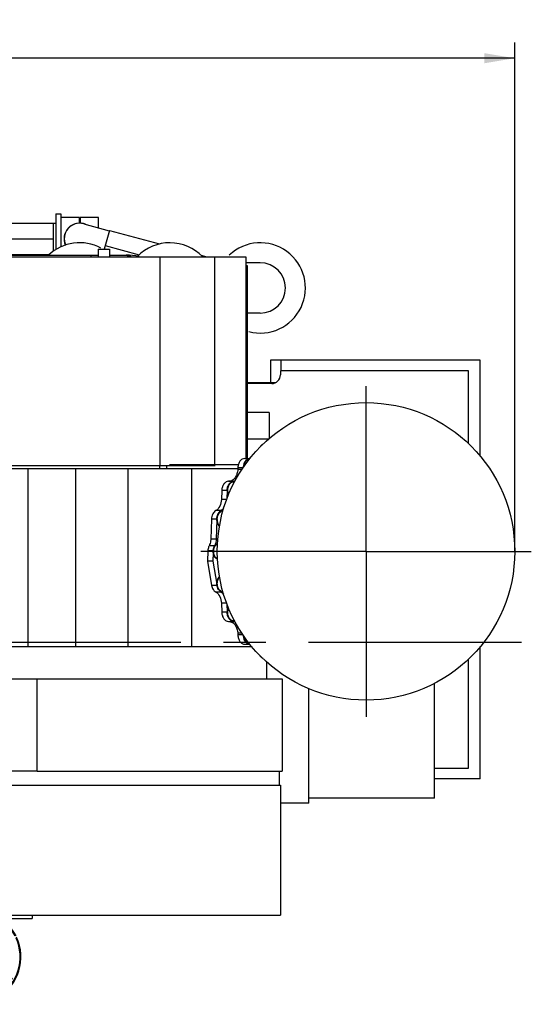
# Model space of a CAD drawing. Header units: millimetres. Extents: x 0 to 1189, y 0 to 841.
# Tile 120 of 169: x 1043 to 1101, y 275 to 389. Entities that reach past the tile are written whole.
import ezdxf
from ezdxf.enums import TextEntityAlignment as Align

# ---------------------------------------------------------------- set-up
doc = ezdxf.new("R2010")
doc.units = ezdxf.units.MM
doc.header["$LTSCALE"] = 65.395
doc.linetypes.add('CENTER', pattern=[0.6, 0.375, -0.075, 0.075, -0.075])
doc.layers.get('0').update_dxf_attribs({"linetype": 'CONTINUOUS'})
for name, color, linetype in [('1007_720800_16_SIMPLE1_A_ABL1681', 7, 'CONTINUOUS'), ('1007_720800_16_SIMPLE1_T1_A_PBL1683', 7, 'CONTINUOUS'), ('1007_720800_16_SIMPLE1_T5_A_PBL1684', 7, 'CONTINUOUS'), ('1007_720800_16_SIMPLE1_T6_A_PBL1906', 7, 'CONTINUOUS'), ('1007_720800_16_SIMPLE1_T7_A_PBL1682', 7, 'CONTINUOUS'), ('1907_060000_TLKGS_KGS_V_ABL1579', 7, 'CONTINUOUS'), ('1907_062000_TLKGS_KGS_TL_V_ABL1640', 7, 'CONTINUOUS'), ('1907_153200_27_ABL1711', 7, 'CONTINUOUS'), ('1907_153200_27_T2_PBL1714', 7, 'CONTINUOUS'), ('1907_153200_27_T4_PBL1712', 7, 'CONTINUOUS'), ('1907_153200_27_T5_PBL1908', 7, 'CONTINUOUS'), ('1907_153200_27_T6_PBL1730', 7, 'CONTINUOUS'), ('1907_153200_27_T8_PBL1907', 7, 'CONTINUOUS'), ('1907_153701_05_AC_PBL1726', 7, 'CONTINUOUS'), ('1907_153701_05_AC_PBL1727', 7, 'CONTINUOUS'), ('1907_153701_48_AC_PBL1728', 7, 'CONTINUOUS'), ('1907_723600_04_SIMPLE1_T1_X_PBL1680', 7, 'CONTINUOUS'), ('1907_723600_04_SIMPLE1_X_ABL1679', 7, 'CONTINUOUS'), ('1907_724700_09_SIMPLE1_A_ABL1667', 7, 'CONTINUOUS'), ('1907_724700_09_SIMPLE1_T1_A_PBL1668', 7, 'CONTINUOUS'), ('1907_725700_07_SIMPLE1_T1_X_PBL1642', 7, 'CONTINUOUS'), ('1907_725700_07_SIMPLE1_X_ABL1641', 7, 'CONTINUOUS'), ('1907_833000_31_SIMPLE1_C#AF0_ABL1685', 7, 'CONTINUOUS'), ('1907_833000_31_SIMPLE1_T1_C_PBL1699', 7, 'CONTINUOUS'), ('1907_833000_31_SIMPLE1_T5_C_PBL1686', 7, 'CONTINUOUS'), ('1997_000000_TLKGS_MARKETING_ABL1556', 7, 'CONTINUOUS'), ('1997_030000_TLKGS_V_ABL1561', 7, 'CONTINUOUS'), ('1997_700000_TLKGS_V_ABL1589', 7, 'CONTINUOUS'), ('1997_727000_11_SIMPLE1_B_ABL1590', 7, 'CONTINUOUS'), ('1997_727000_11_SIMPLE1_T1_B_PBL1591', 7, 'CONTINUOUS'), ('1997_800000_TLKGS_V_ABL1614', 7, 'CONTINUOUS'), ('9M32C_GENSET_GENERATOR_ABL1523', 7, 'CONTINUOUS'), ('9M32C_GENSET_GENERATOR_T1_PBL1524', 7, 'CONTINUOUS'), ('9M32C_GENSET_KPL_VERROHRUNG_ABL1525', 7, 'CONTINUOUS'), ('BOGEN-S-2D-90-76_1X2_9_PBL1715', 7, 'CONTINUOUS'), ('BOGEN-S-2D-90-76_1X2_9_PBL1739', 7, 'CONTINUOUS'), ('BOGEN-S-2D-90-88_9X3_2_PBL1713', 7, 'CONTINUOUS'), ('BOGEN-S-2D-90-88_9X3_2_PBL1725', 7, 'CONTINUOUS'), ('BOGEN-S-2D-90-88_9X3_2_PBL1731', 7, 'CONTINUOUS'), ('oben_24_VBL1520', 7, 'CONTINUOUS'), ('VORWAERMGERAT_C33_12225_04_PBL1639', 7, 'CONTINUOUS')]:
    doc.layers.add(name, color=color, linetype=linetype)
doc.styles.get("Standard").update_dxf_attribs({"font": 'txt', "width": 0.6})
doc.dimstyles.new('DIMSTYLE_1', dxfattribs={"dimtxt": 3.5, "dimasz": 3.5, "dimexe": 1.8, "dimexo": 0, "dimgap": 0.875, "dimtad": 1, "dimdec": 0, "dimlfac": 25, "dimdsep": 46, "dimtxsty": 'Standard', "dimblk": '_FILLED', "dimblk1": '_FILLED', "dimblk2": '_FILLED', "dimcen": 0.09, "dimadec": 0, "dimazin": 0, "dimtp": 2, "dimtm": 2, "dimtfac": 1, "dimtdec": 0, "dimtofl": 0, "dimtmove": 0, "dimatfit": 3, "dimldrblk": '_FILLED', "dimfxl": 1, "dimtolj": 1, "dimarcsym": 0})

# ---------------------------------------------------------------- blocks, each defined once
blk = doc.blocks.new('_FILLED')
at = {"color": 0, "linetype": 'ByBlock'}
blk.add_solid([(0, 0), (-1, 0.167), (-1, -0.167)], dxfattribs=at)
blk = doc.blocks.new('*D19')
at = {"color": 2, "linetype": 'Continuous'}
for p, q in [((642.72, 357.47), (642.72, 385.91)), ((1099.5, 327.35), (1099.5, 385.91)), ((642.72, 384.11), (871.11, 384.11)), ((1099.5, 384.11), (871.11, 384.11))]:
    blk.add_line(p, q, dxfattribs=at)
at = {"color": 2, "linetype": 'Continuous', "xscale": 3.5, "yscale": 3.5, "zscale": 3.5, "rotation": 180}
blk.add_blockref('_FILLED', (642.72, 384.11), dxfattribs=at)
at = {"color": 2, "linetype": 'Continuous', "xscale": 3.5, "yscale": 3.5, "zscale": 3.5}
blk.add_blockref('_FILLED', (1099.5, 384.11), dxfattribs=at)
at = {"color": 2, "linetype": 'Continuous', "width": 0.561905}
blk.add_text('11419', height=3.5, dxfattribs=at).set_placement((871.11, 384.98), align=Align.CENTER)
blk = doc.blocks.new('9M32C_GENSET_GENERATOR_T1_PBL1524', base_point=(869.62, 315.04))
at = {"layer": '9M32C_GENSET_GENERATOR_T1_PBL1524', "color": 2, "linetype": 'CENTER'}
blk.add_line((1100.29, 316.87), (638.96, 316.87), dxfattribs=at)
blk = doc.blocks.new('9M32C_GENSET_GENERATOR_ABL1523', base_point=(869.62, 315.04))
at = {"layer": '9M32C_GENSET_GENERATOR_T1_PBL1524'}
blk.add_blockref('9M32C_GENSET_GENERATOR_T1_PBL1524', (869.62, 315.04), dxfattribs=at)
blk = doc.blocks.new('VORWAERMGERAT_C33_12225_04_PBL1639', base_point=(1037.57, 284.05))
at = {"layer": 'VORWAERMGERAT_C33_12225_04_PBL1639', "color": 7, "linetype": 'Continuous'}
for p, q in [((1036.05, 292.47), (1035.98, 292.28)), ((1036.05, 292.47), (1037.48, 292.47)), ((1036.05, 292.25), (1036.05, 292.47)), ((1031.2, 290.59), (1031.2, 285.67)), ((1031.6, 285.67), (1031.6, 291.11)), ((1032.2, 291.11), (1032.2, 290.72)), ((1032.24, 290.81), (1032.24, 291.11)), ((1032.36, 291.02), (1032.24, 291.02)), ((1033.73, 291.02), (1033.31, 291.02)), ((1032.2, 288.22), (1032.2, 287.87)), ((1034.36, 285.71), (1032.2, 287.87)), ((1032.24, 287.83), (1032.24, 288.14)), ((1032.24, 287.92), (1032.36, 287.92)), ((1033.18, 287.92), (1033.73, 287.92)), ((1032.6, 287.47), (1032.69, 287.47)), ((1036.05, 286.47), (1035.98, 286.67)), ((1036.05, 286.47), (1036.05, 286.7)), ((1036.05, 286.47), (1037.48, 286.47)), ((1036.7, 286.47), (1036.79, 286.11)), ((1040.66, 285.11), (1040.66, 285.47)), ((1040.66, 285.11), (1043.94, 285.11)), ((1043.94, 285.47), (1043.94, 285.11))]:
    blk.add_line(p, q, dxfattribs=at)
at = {"layer": 'VORWAERMGERAT_C33_12225_04_PBL1639', "color": 9, "linetype": 'Continuous'}
for p, q in [((1031.38, 291.11), (1031.38, 285.67)), ((1031.8, 285.67), (1031.8, 291.11)), ((1032.24, 291.07), (1032.39, 291.07)), ((1033.32, 291.07), (1033.72, 291.07)), ((1032.39, 287.87), (1032.24, 287.87)), ((1033.72, 287.87), (1033.2, 287.87)), ((1034.18, 285.89), (1034.18, 285.67)), ((1035.67, 286.57), (1035.84, 285.95)), ((1041.84, 283.35), (1041.92, 283.4))]:
    blk.add_line(p, q, dxfattribs=at)
at = {"layer": 'VORWAERMGERAT_C33_12225_04_PBL1639', "color": 7, "linetype": 'Continuous'}
blk.add_circle((1041.53, 278.17), 0.1, dxfattribs=at)
for centre, radius, start, end in [((1037.2, 280.67), 5.45, 87.0539, 108.4044), ((1037.2, 285.67), 0.1, 359.9997, 179.9997), ((1037.2, 285.67), 0.076, 0.0015, 180.0015), ((1037.2, 280.67), 5.45, 26.305, 59.073), ((1037.2, 280.67), 5.45, 300.9257, 24.8752), ((1037.2, 280.67), 5.45, 246.5614, 293.4265)]:
    blk.add_arc(centre, radius, start, end, dxfattribs=at)
at = {"layer": 'VORWAERMGERAT_C33_12225_04_PBL1639', "color": 9, "linetype": 'Continuous'}
for radius, start, end in [(5.36, 86.0229, 107.3888), (5.36, 27.025, 57.9627), (5.36, 302.9353, 23.8414), (4.92, 329.3069, 330.6931), (5.36, 248.3412, 289.5893)]:
    blk.add_arc((1037.2, 280.67), radius, start, end, dxfattribs=at)
blk = doc.blocks.new('1907_153200_27_T4_PBL1712', base_point=(1043.32, 363.33))
at = {"layer": '1907_153200_27_T4_PBL1712', "color": 7, "linetype": 'Continuous'}
for p, q in [((1040.26, 365.13), (1046.38, 365.13)), ((1040.26, 365.13), (1040.26, 361.53)), ((1046.38, 365.13), (1046.38, 361.9)), ((1040.26, 361.53), (1045.92, 361.53))]:
    blk.add_line(p, q, dxfattribs=at)
at = {"layer": '1907_153200_27_T4_PBL1712', "color": 2, "linetype": 'CENTER'}
blk.add_line((1040.26, 363.33), (1046.38, 363.33), dxfattribs=at)
blk = doc.blocks.new('BOGEN-S-2D-90-88_9X3_2_PBL1713', base_point=(1038.74, 363.33))
at = {"layer": 'BOGEN-S-2D-90-88_9X3_2_PBL1713', "color": 7, "linetype": 'Continuous'}
for p, q in [((1037.22, 365.11), (1040.26, 365.11)), ((1037.22, 361.55), (1037.64, 361.55)), ((1039.48, 361.55), (1040.26, 361.55))]:
    blk.add_line(p, q, dxfattribs=at)
blk.add_arc((1037.22, 363.33), 1.78, 90, 270, dxfattribs=at)
blk = doc.blocks.new('1907_153200_27_T2_PBL1714', base_point=(1034.32, 363.33))
at = {"layer": '1907_153200_27_T2_PBL1714', "color": 7, "linetype": 'Continuous'}
for p, q in [((1033.94, 364.85), (1034.7, 364.85)), ((1033.94, 364.85), (1033.94, 363.29)), ((1034.7, 364.85), (1034.7, 363.29)), ((1033.94, 362.49), (1033.94, 361.81)), ((1033.94, 361.81), (1034.7, 361.81)), ((1034.7, 362.49), (1034.7, 361.81))]:
    blk.add_line(p, q, dxfattribs=at)
at = {"layer": '1907_153200_27_T2_PBL1714', "color": 2, "linetype": 'CENTER'}
blk.add_line((1033.94, 363.33), (1034.7, 363.33), dxfattribs=at)
blk = doc.blocks.new('BOGEN-S-2D-90-76_1X2_9_PBL1715', base_point=(1035.49, 363.33))
at = {"layer": 'BOGEN-S-2D-90-76_1X2_9_PBL1715', "color": 7, "linetype": 'Continuous'}
for p, q in [((1034.7, 364.85), (1036.27, 364.85)), ((1034.7, 364.85), (1034.7, 363.29)), ((1034.7, 362.49), (1034.7, 361.81)), ((1034.7, 361.81), (1036.27, 361.81))]:
    blk.add_line(p, q, dxfattribs=at)
blk = doc.blocks.new('BOGEN-S-2D-90-88_9X3_2_PBL1725', base_point=(1046.52, 365.11))
at = {"layer": 'BOGEN-S-2D-90-88_9X3_2_PBL1725', "color": 7, "linetype": 'Continuous'}
blk.add_line((1046.38, 365.11), (1046.66, 365.11), dxfattribs=at)
blk = doc.blocks.new('1907_153200_27_T6_PBL1730', base_point=(1058.12, 362.78))
at = {"layer": '1907_153200_27_T6_PBL1730', "color": 7, "linetype": 'Continuous'}
for p, q in [((1052.83, 364.28), (1052.25, 362.14)), ((1052.83, 364.28), (1058.59, 362.73)), ((1063.39, 361.44), (1064, 361.27))]:
    blk.add_line(p, q, dxfattribs=at)
at = {"layer": '1907_153200_27_T6_PBL1730', "color": 2, "linetype": 'CENTER'}
blk.add_line((1052.36, 362.54), (1056.27, 361.49), dxfattribs=at)
blk = doc.blocks.new('BOGEN-S-2D-90-88_9X3_2_PBL1731', base_point=(1050.31, 363.3))
at = {"layer": 'BOGEN-S-2D-90-88_9X3_2_PBL1731', "color": 7, "linetype": 'Continuous'}
blk.add_line((1049.89, 365.05), (1052.82, 364.26), dxfattribs=at)
blk.add_arc((1049.42, 363.33), 1.78, 74.9315, 204.0113, dxfattribs=at)
blk = doc.blocks.new('BOGEN-S-2D-90-76_1X2_9_PBL1739', base_point=(1031.92, 362.83))
at = {"layer": 'BOGEN-S-2D-90-76_1X2_9_PBL1739', "color": 7, "linetype": 'Continuous'}
for p, q in [((1033.94, 364.85), (1033.94, 363.29)), ((1033.94, 362.49), (1033.94, 361.81))]:
    blk.add_line(p, q, dxfattribs=at)
for radius, start, end in [(4.04, 89.9999, 142.0471), (4.04, 157.574, 173.4463), (0.998, 89.9998, 152.4306)]:
    blk.add_arc((1033.94, 360.81), radius, start, end, dxfattribs=at)
blk = doc.blocks.new('1907_153200_27_T8_PBL1907', base_point=(1038.12, 363.34))
at = {"layer": '1907_153200_27_T8_PBL1907', "color": 7, "linetype": 'Continuous'}
blk.add_arc((1037.22, 363.33), 1.8, 80.8487, 279.1513, dxfattribs=at)
blk = doc.blocks.new('1907_153200_27_T5_PBL1908', base_point=(1048.94, 363.27))
at = {"layer": '1907_153200_27_T5_PBL1908', "color": 7, "linetype": 'Continuous'}
blk.add_arc((1049.42, 363.33), 1.8, 67.9642, 203.9133, dxfattribs=at)
blk = doc.blocks.new('1907_153200_27_ABL1711', base_point=(1046.95, 362.97))
at = {"layer": '1907_153200_27_T2_PBL1714'}
blk.add_blockref('1907_153200_27_T2_PBL1714', (1034.32, 363.33), dxfattribs=at)
at = {"layer": '1907_153200_27_T4_PBL1712'}
blk.add_blockref('1907_153200_27_T4_PBL1712', (1043.32, 363.33), dxfattribs=at)
at = {"layer": '1907_153200_27_T5_PBL1908'}
blk.add_blockref('1907_153200_27_T5_PBL1908', (1048.94, 363.27), dxfattribs=at)
at = {"layer": '1907_153200_27_T6_PBL1730'}
blk.add_blockref('1907_153200_27_T6_PBL1730', (1058.12, 362.78), dxfattribs=at)
at = {"layer": '1907_153200_27_T8_PBL1907'}
blk.add_blockref('1907_153200_27_T8_PBL1907', (1038.12, 363.34), dxfattribs=at)
at = {"layer": 'BOGEN-S-2D-90-76_1X2_9_PBL1715'}
blk.add_blockref('BOGEN-S-2D-90-76_1X2_9_PBL1715', (1035.49, 363.33), dxfattribs=at)
at = {"layer": 'BOGEN-S-2D-90-76_1X2_9_PBL1739'}
blk.add_blockref('BOGEN-S-2D-90-76_1X2_9_PBL1739', (1031.92, 362.83), dxfattribs=at)
at = {"layer": 'BOGEN-S-2D-90-88_9X3_2_PBL1713'}
blk.add_blockref('BOGEN-S-2D-90-88_9X3_2_PBL1713', (1038.74, 363.33), dxfattribs=at)
at = {"layer": 'BOGEN-S-2D-90-88_9X3_2_PBL1725'}
blk.add_blockref('BOGEN-S-2D-90-88_9X3_2_PBL1725', (1046.52, 365.11), dxfattribs=at)
at = {"layer": 'BOGEN-S-2D-90-88_9X3_2_PBL1731'}
blk.add_blockref('BOGEN-S-2D-90-88_9X3_2_PBL1731', (1050.31, 363.3), dxfattribs=at)
blk = doc.blocks.new('1907_153701_05_AC_PBL1726', base_point=(1050.52, 365.19))
at = {"layer": '1907_153701_05_AC_PBL1726', "color": 7, "linetype": 'Continuous'}
for p, q in [((1051.58, 365.79), (1049.46, 365.79)), ((1049.46, 365.79), (1049.46, 365.12)), ((1051.58, 364.59), (1051.58, 365.79))]:
    blk.add_line(p, q, dxfattribs=at)
blk = doc.blocks.new('1907_153701_05_AC_PBL1727', base_point=(1048.32, 364.18))
at = {"layer": '1907_153701_05_AC_PBL1727', "color": 7, "linetype": 'Continuous'}
for p, q in [((1049.38, 365.79), (1047.26, 365.79)), ((1049.38, 365.12), (1049.38, 365.79))]:
    blk.add_line(p, q, dxfattribs=at)
blk.add_arc((1049.42, 363.29), 1.81, 163.6277, 203.3947, dxfattribs=at)
blk = doc.blocks.new('1907_153701_48_AC_PBL1728', base_point=(1046.96, 364.14))
at = {"layer": '1907_153701_48_AC_PBL1728', "color": 7, "linetype": 'Continuous'}
for p, q in [((1046.66, 366.19), (1047.26, 366.19)), ((1046.66, 366.19), (1046.66, 362.08)), ((1047.26, 366.19), (1047.26, 362.4))]:
    blk.add_line(p, q, dxfattribs=at)
blk = doc.blocks.new('9M32C_GENSET_KPL_VERROHRUNG_ABL1525', base_point=(886.6, 324.89))
at = {"layer": '1907_153200_27_ABL1711'}
blk.add_blockref('1907_153200_27_ABL1711', (1046.95, 362.97), dxfattribs=at)
at = {"layer": '1907_153701_05_AC_PBL1726'}
blk.add_blockref('1907_153701_05_AC_PBL1726', (1050.52, 365.19), dxfattribs=at)
at = {"layer": '1907_153701_05_AC_PBL1727'}
blk.add_blockref('1907_153701_05_AC_PBL1727', (1048.32, 364.18), dxfattribs=at)
at = {"layer": '1907_153701_48_AC_PBL1728'}
blk.add_blockref('1907_153701_48_AC_PBL1728', (1046.96, 364.14), dxfattribs=at)
at = {"layer": 'VORWAERMGERAT_C33_12225_04_PBL1639'}
blk.add_blockref('VORWAERMGERAT_C33_12225_04_PBL1639', (1037.57, 284.05), dxfattribs=at)
blk = doc.blocks.new('1997_727000_11_SIMPLE1_T1_B_PBL1591', base_point=(941.44, 340.76))
at = {"layer": '1997_727000_11_SIMPLE1_T1_B_PBL1591', "color": 7, "linetype": 'Continuous'}
for p, q in [((1019.06, 361.27), (1068.55, 361.27)), ((1058.63, 361.27), (1058.63, 337.23)), ((1064.92, 361.27), (1064.92, 337.35)), ((1068.55, 361.27), (1068.55, 338.04)), ((1068.55, 360.27), (1068.71, 360.27)), ((1068.71, 360.27), (1068.71, 338.04)), ((1036.86, 337.23), (1065.01, 337.23))]:
    blk.add_line(p, q, dxfattribs=at)
at = {"layer": '1997_727000_11_SIMPLE1_T1_B_PBL1591', "color": 9, "linetype": 'Continuous'}
for p, q in [((1068.55, 359.87), (1068.71, 359.87)), ((1058.61, 337.23), (1058.61, 336.87))]:
    blk.add_line(p, q, dxfattribs=at)
blk.add_open_spline([(1059.3, 337.23), (1059.35, 337.23), (1059.42, 337.12), (1059.43, 337), (1059.43, 336.91), (1059.42, 336.87)], degree=3, knots=[0, 0, 0, 0, 0.391339, 0.690245, 1, 1, 1, 1], dxfattribs=at)
blk = doc.blocks.new('1997_727000_11_SIMPLE1_B_ABL1590', base_point=(941.44, 340.76))
at = {"layer": '1997_727000_11_SIMPLE1_T1_B_PBL1591'}
blk.add_blockref('1997_727000_11_SIMPLE1_T1_B_PBL1591', (941.44, 340.76), dxfattribs=at)
blk = doc.blocks.new('1997_700000_TLKGS_V_ABL1589', base_point=(941.44, 340.76))
at = {"layer": '1997_727000_11_SIMPLE1_B_ABL1590'}
blk.add_blockref('1997_727000_11_SIMPLE1_B_ABL1590', (941.44, 340.76), dxfattribs=at)
blk = doc.blocks.new('1907_833000_31_SIMPLE1_T5_C_PBL1686', base_point=(1046.53, 361.71))
at = {"layer": '1907_833000_31_SIMPLE1_T5_C_PBL1686', "color": 7, "linetype": 'Continuous'}
for p, q in [((1037.64, 362.04), (1039.48, 362.04)), ((1037.64, 362.04), (1037.64, 361.27)), ((1039.48, 362.04), (1039.48, 361.27)), ((1051.56, 362.14), (1052.84, 362.14)), ((1051.56, 362.14), (1051.56, 361.27)), ((1052.84, 362.14), (1052.84, 361.27)), ((1036.82, 361.27), (1037.64, 361.35)), ((1039.48, 361.44), (1051.56, 361.44)), ((1052.84, 361.44), (1054.76, 361.44))]:
    blk.add_line(p, q, dxfattribs=at)
at = {"layer": '1907_833000_31_SIMPLE1_T5_C_PBL1686', "color": 9, "linetype": 'Continuous'}
blk.add_line((1050.69, 361.44), (1050.69, 361.27), dxfattribs=at)
at = {"layer": '1907_833000_31_SIMPLE1_T5_C_PBL1686', "color": 7, "linetype": 'Continuous'}
blk.add_arc((1054.76, 354.51), 6.93, 77.6217, 89.9661, dxfattribs=at)
at = {"layer": '1907_833000_31_SIMPLE1_T5_C_PBL1686', "color": 9, "linetype": 'Continuous'}
for points, knots in [([(1054.63, 361.44), (1054.68, 361.44), (1054.89, 361.43), (1055.09, 361.35), (1055.22, 361.27)], [0, 0, 0, 0, 0.244181, 1, 1, 1, 1]), ([(1054.76, 361.44), (1054.81, 361.44), (1055.02, 361.43), (1055.22, 361.35), (1055.35, 361.27)], [0, 0, 0, 0, 0.244187, 1, 1, 1, 1])]:
    blk.add_open_spline(points, degree=3, knots=knots, dxfattribs=at)
blk = doc.blocks.new('1907_833000_31_SIMPLE1_T1_C_PBL1699', base_point=(1057.2, 357.45))
at = {"layer": '1907_833000_31_SIMPLE1_T1_C_PBL1699', "color": 7, "linetype": 'Continuous'}
for p, q in [((1070.2, 360.57), (1068.55, 360.57)), ((1070.2, 354.77), (1068.71, 354.77))]:
    blk.add_line(p, q, dxfattribs=at)
for centre, radius, start, end in [((1049.4, 357.67), 5.2, 61.6682, 133.449), ((1059.8, 357.67), 5.2, 43.8787, 135.5664), ((1070.2, 357.67), 5.2, 255.2859, 133.1838), ((1070.2, 357.67), 2.9, 270, 90)]:
    blk.add_arc(centre, radius, start, end, dxfattribs=at)
blk = doc.blocks.new('1907_833000_31_SIMPLE1_C#AF0_ABL1685', base_point=(1053.51, 357.45))
at = {"layer": '1907_833000_31_SIMPLE1_T1_C_PBL1699'}
blk.add_blockref('1907_833000_31_SIMPLE1_T1_C_PBL1699', (1057.2, 357.45), dxfattribs=at)
at = {"layer": '1907_833000_31_SIMPLE1_T5_C_PBL1686'}
blk.add_blockref('1907_833000_31_SIMPLE1_T5_C_PBL1686', (1046.53, 361.71), dxfattribs=at)
blk = doc.blocks.new('1997_800000_TLKGS_V_ABL1614', base_point=(949.7, 357.05))
at = {"layer": '1907_833000_31_SIMPLE1_C#AF0_ABL1685'}
blk.add_blockref('1907_833000_31_SIMPLE1_C#AF0_ABL1685', (1053.51, 357.45), dxfattribs=at)
blk = doc.blocks.new('1997_030000_TLKGS_V_ABL1561', base_point=(936.46, 318.96))
at = {"layer": '1997_700000_TLKGS_V_ABL1589'}
blk.add_blockref('1997_700000_TLKGS_V_ABL1589', (941.44, 340.76), dxfattribs=at)
at = {"layer": '1997_800000_TLKGS_V_ABL1614'}
blk.add_blockref('1997_800000_TLKGS_V_ABL1614', (949.7, 357.05), dxfattribs=at)
blk = doc.blocks.new('1907_725700_07_SIMPLE1_T1_X_PBL1642', base_point=(1054.76, 314.41))
at = {"layer": '1907_725700_07_SIMPLE1_T1_X_PBL1642', "color": 7, "linetype": 'Continuous'}
for p, q in [((1071.22, 343.35), (1068.71, 343.35)), ((1071.22, 343.35), (1071.22, 340.32)), ((1071.15, 340.27), (1068.71, 340.27)), ((1068.41, 338.04), (1069.01, 338.04)), ((1062.32, 336.87), (1038.77, 336.87)), ((1038.77, 316.35), (1038.77, 336.87)), ((1043.47, 316.35), (1043.47, 336.87)), ((1048.97, 316.35), (1048.97, 336.87)), ((1055, 316.35), (1055, 336.87)), ((1059.77, 337.35), (1067.69, 337.35)), ((1067.62, 336.87), (1062.32, 336.87)), ((1062.32, 316.35), (1062.32, 336.87)), ((1067.62, 336.97), (1067.61, 336.78)), ((1065.77, 334.36), (1065.73, 333.31)), ((1066.4, 334.36), (1066.37, 333.4)), ((1066.56, 335.42), (1067.19, 335.42)), ((1067.21, 335.42), (1067.19, 335.42)), ((1067.23, 335.42), (1067.21, 335.42)), ((1064.59, 331.06), (1064.5, 328.74)), ((1065.21, 330.97), (1065.13, 328.74)), ((1064.18, 327.41), (1064.13, 326.23)), ((1064.8, 327.22), (1064.76, 326.23)), ((1064.76, 326.23), (1064.13, 326.23)), ((1064.13, 326.23), (1064.61, 323.44)), ((1064.76, 326.23), (1065.21, 323.59)), ((1065.73, 321.39), (1065.77, 320.35)), ((1066.37, 321.31), (1066.4, 320.35)), ((1066.56, 319.29), (1067.19, 319.29)), ((1067.19, 319.29), (1067.21, 319.29)), ((1067.21, 319.29), (1067.23, 319.29)), ((1067.61, 317.92), (1067.62, 317.73)), ((1069.27, 316.35), (1038.77, 316.35)), ((1039.08, 316.35), (1039.08, 312.69)), ((1068.41, 316.67), (1069.01, 316.67)), ((1070.92, 314.64), (1070.92, 312.69)), ((1036.81, 312.69), (1044.54, 312.69)), ((1036.81, 312.69), (1036.81, 302.07)), ((1044.54, 312.69), (1072.72, 312.69)), ((1044.54, 302.07), (1044.54, 312.69)), ((1072.72, 312.69), (1072.72, 302.07)), ((1044.54, 302.07), (1036.81, 302.07)), ((1037.63, 302.07), (1037.63, 300.45)), ((1044.54, 302.07), (1072.72, 302.07)), ((1072.37, 302.07), (1072.37, 300.45)), ((1037.48, 300.45), (1072.52, 300.45)), ((1037.48, 300.45), (1037.48, 285.47)), ((1072.52, 300.45), (1072.52, 285.47)), ((1037.48, 285.47), (1072.52, 285.47))]:
    blk.add_line(p, q, dxfattribs=at)
at = {"layer": '1907_725700_07_SIMPLE1_T1_X_PBL1642', "color": 9, "linetype": 'Continuous'}
for p, q in [((1068.11, 336.78), (1067.61, 336.78)), ((1068.23, 336.97), (1067.62, 336.97)), ((1066.4, 334.36), (1065.77, 334.36)), ((1066.34, 333.31), (1065.73, 333.31)), ((1065.72, 332.05), (1065.09, 332.05)), ((1065.21, 331.06), (1064.59, 331.06)), ((1065.13, 328.74), (1064.5, 328.74)), ((1064.95, 327.99), (1064.32, 327.99)), ((1064.79, 327.41), (1064.18, 327.41)), ((1065.22, 323.44), (1064.61, 323.44)), ((1065.72, 322.66), (1065.09, 322.66)), ((1066.34, 321.39), (1065.73, 321.39)), ((1066.4, 320.35), (1065.77, 320.35)), ((1068.11, 317.92), (1067.61, 317.92)), ((1068.23, 317.73), (1067.62, 317.73))]:
    blk.add_line(p, q, dxfattribs=at)
at = {"layer": '1907_725700_07_SIMPLE1_T1_X_PBL1642', "color": 7, "linetype": 'Continuous'}
for centre, radius, start, end in [((1069.04, 337.46), 0.577, 97.7658, 104.4116), ((1069.04, 337.47), 0.564, 93.1061, 97.7479), ((1067.97, 334.3), 1.57, 172.8256, 177.8854), ((1067.23, 336.14), 0.722, 270.0059, 275.9046), ((1067.97, 320.4), 1.57, 182.1146, 187.1744), ((1067.23, 318.56), 0.722, 84.0954, 89.9941), ((1069.04, 317.25), 0.577, 255.587, 262.234), ((1069.04, 317.23), 0.564, 262.252, 266.8941)]:
    blk.add_arc(centre, radius, start, end, dxfattribs=at)
for points, knots in [([(1070.5, 339.66), (1070.46, 339.64), (1070.31, 339.56), (1070.2, 339.42), (1070.13, 339.31)], [0, 0, 0, 0, 0.233615, 1, 1, 1, 1]), ([(1068.41, 338.04), (1068.31, 338.04), (1068.09, 337.97), (1067.84, 337.73), (1067.67, 337.38), (1067.63, 337.11), (1067.62, 336.97)], [0, 0, 0, 0, 0.210424, 0.445338, 0.711809, 1, 1, 1, 1]), ([(1067.61, 336.78), (1067.61, 336.61), (1067.55, 336.26), (1067.34, 335.82), (1067.01, 335.5), (1066.73, 335.42), (1066.6, 335.42)], [0, 0, 0, 0, 0.288018, 0.554471, 0.789525, 1, 1, 1, 1]), ([(1068.34, 337.45), (1068.33, 337.41), (1068.28, 337.27), (1068.26, 337.13), (1068.25, 337.02)], [0, 0, 0, 0, 0.244351, 1, 1, 1, 1]), ([(1066.56, 335.42), (1066.46, 335.42), (1066.25, 335.36), (1065.99, 335.11), (1065.82, 334.77), (1065.78, 334.5), (1065.77, 334.36)], [0, 0, 0, 0, 0.210425, 0.445339, 0.711809, 1, 1, 1, 1]), ([(1067.19, 335.42), (1067.16, 335.42), (1067.03, 335.41), (1066.9, 335.35), (1066.82, 335.29)], [0, 0, 0, 0, 0.243147, 1, 1, 1, 1]), ([(1065.73, 333.31), (1065.72, 333.05), (1065.62, 332.56), (1065.28, 332.16), (1065.09, 332.05)], [0, 0, 0, 0, 0.539641, 1, 1, 1, 1]), ([(1065.09, 332.05), (1064.94, 331.96), (1064.68, 331.65), (1064.59, 331.27), (1064.59, 331.06)], [0, 0, 0, 0, 0.460359, 1, 1, 1, 1]), ([(1065.72, 332.05), (1065.69, 332.03), (1065.58, 331.96), (1065.49, 331.86), (1065.43, 331.78)], [0, 0, 0, 0, 0.236907, 1, 1, 1, 1]), ([(1066, 332.28), (1065.97, 332.26), (1065.89, 332.17), (1065.79, 332.09), (1065.72, 332.05)], [0, 0, 0, 0, 0.261055, 1, 1, 1, 1]), ([(1064.5, 328.74), (1064.5, 328.68), (1064.48, 328.42), (1064.4, 328.17), (1064.32, 327.99)], [0, 0, 0, 0, 0.258003, 1, 1, 1, 1]), ([(1065.13, 328.74), (1065.13, 328.68), (1065.1, 328.42), (1065.03, 328.17), (1064.95, 327.99)], [0, 0, 0, 0, 0.258003, 1, 1, 1, 1]), ([(1064.32, 327.99), (1064.3, 327.95), (1064.22, 327.77), (1064.18, 327.56), (1064.18, 327.41)], [0, 0, 0, 0, 0.241231, 1, 1, 1, 1]), ([(1064.61, 323.44), (1064.63, 323.27), (1064.74, 322.97), (1064.96, 322.73), (1065.09, 322.66)], [0, 0, 0, 0, 0.536933, 1, 1, 1, 1]), ([(1065.09, 322.66), (1065.28, 322.55), (1065.62, 322.15), (1065.72, 321.66), (1065.73, 321.39)], [0, 0, 0, 0, 0.460359, 1, 1, 1, 1]), ([(1065.43, 322.93), (1065.45, 322.9), (1065.53, 322.79), (1065.63, 322.7), (1065.72, 322.66)], [0, 0, 0, 0, 0.265385, 1, 1, 1, 1]), ([(1065.72, 322.66), (1065.74, 322.64), (1065.85, 322.58), (1065.94, 322.49), (1066, 322.42)], [0, 0, 0, 0, 0.240382, 1, 1, 1, 1]), ([(1065.77, 320.35), (1065.78, 320.21), (1065.82, 319.94), (1065.99, 319.59), (1066.25, 319.35), (1066.46, 319.29), (1066.56, 319.29)], [0, 0, 0, 0, 0.288191, 0.554661, 0.789575, 1, 1, 1, 1]), ([(1066.6, 319.29), (1066.73, 319.28), (1067.01, 319.2), (1067.34, 318.89), (1067.55, 318.44), (1067.61, 318.1), (1067.61, 317.92)], [0, 0, 0, 0, 0.210475, 0.445529, 0.711982, 1, 1, 1, 1]), ([(1066.82, 319.42), (1066.85, 319.4), (1066.96, 319.32), (1067.09, 319.29), (1067.19, 319.29)], [0, 0, 0, 0, 0.263119, 1, 1, 1, 1]), ([(1067.62, 317.73), (1067.63, 317.59), (1067.67, 317.33), (1067.84, 316.98), (1068.09, 316.73), (1068.31, 316.67), (1068.41, 316.67)], [0, 0, 0, 0, 0.288191, 0.554662, 0.789576, 1, 1, 1, 1]), ([(1068.25, 317.69), (1068.25, 317.65), (1068.27, 317.51), (1068.3, 317.36), (1068.34, 317.26)], [0, 0, 0, 0, 0.255191, 1, 1, 1, 1]), ([(1070.13, 315.4), (1070.16, 315.36), (1070.25, 315.22), (1070.38, 315.1), (1070.5, 315.05)], [0, 0, 0, 0, 0.270041, 1, 1, 1, 1])]:
    blk.add_open_spline(points, degree=3, knots=knots, dxfattribs=at)
blk.add_open_spline([(1064.95, 327.99), (1064.92, 327.94), (1064.9, 327.89), (1064.88, 327.84)], degree=3, dxfattribs=at)
blk = doc.blocks.new('1907_725700_07_SIMPLE1_X_ABL1641', base_point=(1054.76, 314.41))
at = {"layer": '1907_725700_07_SIMPLE1_T1_X_PBL1642'}
blk.add_blockref('1907_725700_07_SIMPLE1_T1_X_PBL1642', (1054.76, 314.41), dxfattribs=at)
blk = doc.blocks.new('1907_724700_09_SIMPLE1_T1_A_PBL1668', base_point=(1082.12, 323.87))
at = {"layer": '1907_724700_09_SIMPLE1_T1_A_PBL1668', "color": 7, "linetype": 'Continuous'}
for p, q in [((1095.52, 349.35), (1071.39, 349.35)), ((1071.39, 349.35), (1071.39, 346.75)), ((1072.56, 349.35), (1072.56, 348.13)), ((1095.52, 338.32), (1095.52, 349.35)), ((1094.16, 348.13), (1072.53, 348.13)), ((1072.53, 348.13), (1072.53, 347.67)), ((1094.16, 339.76), (1094.16, 348.13)), ((1071.92, 346.75), (1068.71, 346.75)), ((1071.53, 346.67), (1068.71, 346.67)), ((1095.52, 301.19), (1095.52, 316.39)), ((1094.16, 302.41), (1094.16, 314.95)), ((1090.26, 298.95), (1090.26, 312.16)), ((1075.79, 298.39), (1075.79, 311.56)), ((1090.26, 302.41), (1094.16, 302.41)), ((1095.52, 301.19), (1090.26, 301.19)), ((1075.79, 298.39), (1072.52, 298.39)), ((1090.26, 298.95), (1075.79, 298.95))]:
    blk.add_line(p, q, dxfattribs=at)
blk.add_arc((1071.53, 347.67), 1, 270, 360, dxfattribs=at)
blk = doc.blocks.new('1907_724700_09_SIMPLE1_A_ABL1667', base_point=(1082.12, 323.87))
at = {"layer": '1907_724700_09_SIMPLE1_T1_A_PBL1668'}
blk.add_blockref('1907_724700_09_SIMPLE1_T1_A_PBL1668', (1082.12, 323.87), dxfattribs=at)
blk = doc.blocks.new('1907_723600_04_SIMPLE1_T1_X_PBL1680', base_point=(1025.92, 318.42))
at = {"layer": '1907_723600_04_SIMPLE1_T1_X_PBL1680', "color": 7, "linetype": 'Continuous'}
for p, q in [((1022, 329.03), (1022, 323.56)), ((1025.73, 329.03), (1025.73, 308.79)), ((1032.34, 329.03), (1032.34, 318.07)), ((1036.04, 328.81), (1036.04, 308.79)), ((1022, 323.56), (1016.65, 323.56)), ((1029.19, 320.09), (1028.06, 319.63)), ((1031.15, 319.63), (1030.02, 320.09)), ((1028.06, 318.52), (1029.19, 318.05)), ((1030.02, 318.05), (1031.15, 318.52)), ((1015.04, 316.97), (1015.04, 312.71)), ((1032.34, 315.67), (1032.34, 313.13)), ((1030.14, 308.79), (1030.14, 313.95)), ((1030.52, 313.99), (1030.87, 313.99)), ((1036.81, 307.8), (1032.09, 313.42)), ((1015.04, 312.71), (1016.62, 312.71)), ((1016.67, 312.67), (1015.04, 312.67)), ((1015.04, 312.67), (1015.04, 311.47)), ((1020.74, 312.67), (1023.16, 312.67)), ((1023.16, 312.67), (1025.41, 308.79)), ((1028.93, 312.55), (1028.93, 308.79)), ((1017.14, 311.47), (1015.04, 311.47)), ((1023.86, 311.47), (1020.74, 311.47)), ((1034.73, 308.79), (1034.73, 310.28)), ((1025.41, 308.79), (1027, 308.79)), ((1036.81, 308.79), (1025.73, 308.79)), ((1027, 308.79), (1027, 308.79))]:
    blk.add_line(p, q, dxfattribs=at)
at = {"layer": '1907_723600_04_SIMPLE1_T1_X_PBL1680', "color": 9, "linetype": 'Continuous'}
for p, q in [((1027.34, 329.03), (1027.34, 308.79)), ((1028.6, 329.03), (1028.6, 319.85)), ((1029.17, 329.03), (1029.17, 320.09)), ((1030.05, 329.03), (1030.05, 320.08)), ((1030.67, 329.03), (1030.67, 319.82)), ((1028.6, 318.29), (1028.6, 308.79)), ((1029.17, 318.06), (1029.17, 313.25)), ((1030.05, 318.07), (1030.05, 313.92)), ((1030.67, 318.32), (1030.67, 313.99)), ((1033.3, 308.79), (1033.3, 311.99))]:
    blk.add_line(p, q, dxfattribs=at)
at = {"layer": '1907_723600_04_SIMPLE1_T1_X_PBL1680', "color": 7, "linetype": 'Continuous'}
blk.add_circle((1033.68, 316.87), 1.8, dxfattribs=at)
for centre, radius, start, end in [((1028.28, 319.07), 0.6, 112.2585, 247.7415), ((1029.6, 319.07), 1.1, 67.7415, 112.2585), ((1030.92, 319.07), 0.6, 292.2585, 67.7415), ((1029.6, 319.07), 1.1, 247.7415, 292.2585), ((1030.52, 312.39), 1.6, 90, 174.2968), ((1030.87, 312.39), 1.6, 40, 90), ((1017.6, 314.07), 1.68, 234.1942, 254.1636)]:
    blk.add_arc(centre, radius, start, end, dxfattribs=at)
blk = doc.blocks.new('1907_723600_04_SIMPLE1_X_ABL1679', base_point=(1025.92, 318.42))
at = {"layer": '1907_723600_04_SIMPLE1_T1_X_PBL1680'}
blk.add_blockref('1907_723600_04_SIMPLE1_T1_X_PBL1680', (1025.92, 318.42), dxfattribs=at)
blk = doc.blocks.new('1907_062000_TLKGS_KGS_TL_V_ABL1640', base_point=(1055.28, 317.41))
at = {"layer": '1907_723600_04_SIMPLE1_X_ABL1679'}
blk.add_blockref('1907_723600_04_SIMPLE1_X_ABL1679', (1025.92, 318.42), dxfattribs=at)
at = {"layer": '1907_724700_09_SIMPLE1_A_ABL1667'}
blk.add_blockref('1907_724700_09_SIMPLE1_A_ABL1667', (1082.12, 323.87), dxfattribs=at)
at = {"layer": '1907_725700_07_SIMPLE1_X_ABL1641'}
blk.add_blockref('1907_725700_07_SIMPLE1_X_ABL1641', (1054.76, 314.41), dxfattribs=at)
blk = doc.blocks.new('1907_060000_TLKGS_KGS_V_ABL1579', base_point=(1053.76, 312.95))
at = {"layer": '1907_062000_TLKGS_KGS_TL_V_ABL1640'}
blk.add_blockref('1907_062000_TLKGS_KGS_TL_V_ABL1640', (1055.28, 317.41), dxfattribs=at)
blk = doc.blocks.new('1997_000000_TLKGS_MARKETING_ABL1556', base_point=(949.12, 318.96))
at = {"layer": '1907_060000_TLKGS_KGS_V_ABL1579'}
blk.add_blockref('1907_060000_TLKGS_KGS_V_ABL1579', (1053.76, 312.95), dxfattribs=at)
at = {"layer": '1997_030000_TLKGS_V_ABL1561'}
blk.add_blockref('1997_030000_TLKGS_V_ABL1561', (936.46, 318.96), dxfattribs=at)
blk = doc.blocks.new('1007_720800_16_SIMPLE1_T7_A_PBL1682', base_point=(1066.91, 327.35))
at = {"layer": '1007_720800_16_SIMPLE1_T7_A_PBL1682', "color": 7, "linetype": 'Continuous'}
for p, q in [((1069, 338.02), (1068.97, 338.02)), ((1067.15, 335.37), (1067.09, 335.37)), ((1067.15, 319.34), (1067.09, 319.34)), ((1069, 316.68), (1068.97, 316.68))]:
    blk.add_line(p, q, dxfattribs=at)
at = {"layer": '1007_720800_16_SIMPLE1_T7_A_PBL1682', "color": 9, "linetype": 'Continuous'}
for p, q in [((1066.52, 333.88), (1066.57, 333.88)), ((1065.85, 332.02), (1065.91, 332.02)), ((1065.46, 330.31), (1065.52, 330.31)), ((1065.23, 328.25), (1065.29, 328.25)), ((1065.23, 326.45), (1065.29, 326.45)), ((1065.46, 324.39), (1065.52, 324.39)), ((1065.85, 322.69), (1065.91, 322.69)), ((1066.52, 320.83), (1066.57, 320.83))]:
    blk.add_line(p, q, dxfattribs=at)
at = {"layer": '1007_720800_16_SIMPLE1_T7_A_PBL1682', "color": 7, "linetype": 'Continuous'}
for centre, radius, start, end in [((1069.02, 337.54), 0.483, 92.7, 96.7138), ((1067.15, 334.88), 0.482, 90.0072, 96.3011), ((1067.15, 334.88), 0.484, 96.2989, 96.6471), ((1065.29, 333.31), 1.36, 22.3775, 24.9477), ((1065.81, 332.63), 0.607, 273.7551, 279.9906), ((1064.68, 329.63), 1.03, 35.9637, 41.4375), ((1064.77, 329.65), 0.994, 40.2268, 41.4824), ((1064.88, 328.91), 0.746, 298.0994, 304.2996), ((1064.88, 325.8), 0.746, 55.7004, 61.9006), ((1064.68, 325.08), 1.03, 318.5625, 324.0363), ((1064.77, 325.05), 0.994, 318.5176, 319.7732), ((1065.81, 322.08), 0.607, 80.0094, 86.2449), ((1065.29, 321.4), 1.36, 335.0523, 337.6225), ((1067.15, 319.82), 0.484, 263.3529, 263.7011), ((1067.15, 319.82), 0.482, 263.6989, 269.9928), ((1069.02, 317.17), 0.483, 263.2862, 267.3)]:
    blk.add_arc(centre, radius, start, end, dxfattribs=at)
for points, knots in [([(1068.29, 337.07), (1068.29, 337.2), (1068.32, 337.43), (1068.46, 337.74), (1068.69, 337.96), (1068.88, 338.02), (1068.97, 338.02)], [0, 0, 0, 0, 0.28804, 0.555196, 0.79031, 1, 1, 1, 1]), ([(1068.35, 337.15), (1068.35, 337.26), (1068.39, 337.47), (1068.53, 337.74), (1068.72, 337.94), (1068.89, 338.01), (1068.97, 338.02)], [0, 0, 0, 0, 0.285701, 0.551122, 0.787782, 1, 1, 1, 1]), ([(1066.52, 333.88), (1066.45, 334.03), (1066.38, 334.37), (1066.44, 334.78), (1066.59, 335.07), (1066.73, 335.23), (1066.9, 335.34), (1067.03, 335.37), (1067.09, 335.37)], [0, 0, 0, 0, 0.272175, 0.54754, 0.675493, 0.792723, 0.899616, 1, 1, 1, 1]), ([(1066.57, 333.89), (1066.51, 334.03), (1066.44, 334.36), (1066.5, 334.82), (1066.72, 335.21), (1066.97, 335.35), (1067.09, 335.36)], [0, 0, 0, 0, 0.271458, 0.546641, 0.792801, 1, 1, 1, 1]), ([(1065.46, 330.31), (1065.34, 330.44), (1065.19, 330.8), (1065.2, 331.27), (1065.32, 331.61), (1065.46, 331.83), (1065.64, 331.97), (1065.78, 332.02), (1065.85, 332.02)], [0, 0, 0, 0, 0.255146, 0.53294, 0.666183, 0.788566, 0.898752, 1, 1, 1, 1]), ([(1065.52, 330.31), (1065.4, 330.44), (1065.25, 330.8), (1065.25, 331.27), (1065.37, 331.61), (1065.51, 331.83), (1065.7, 331.97), (1065.84, 332.02), (1065.91, 332.02)], [0, 0, 0, 0, 0.255146, 0.53294, 0.666183, 0.788566, 0.898752, 1, 1, 1, 1]), ([(1065.23, 326.45), (1065.09, 326.53), (1064.86, 326.82), (1064.75, 327.35), (1064.86, 327.89), (1065.09, 328.18), (1065.23, 328.25)], [0, 0, 0, 0, 0.229638, 0.5, 0.770362, 1, 1, 1, 1]), ([(1065.29, 326.45), (1065.15, 326.53), (1064.91, 326.82), (1064.81, 327.35), (1064.91, 327.89), (1065.15, 328.18), (1065.29, 328.25)], [0, 0, 0, 0, 0.229638, 0.5, 0.770362, 1, 1, 1, 1]), ([(1065.85, 322.69), (1065.78, 322.69), (1065.64, 322.73), (1065.46, 322.88), (1065.32, 323.09), (1065.2, 323.44), (1065.19, 323.91), (1065.34, 324.26), (1065.46, 324.39)], [0, 0, 0, 0, 0.101248, 0.211434, 0.333817, 0.46706, 0.744854, 1, 1, 1, 1]), ([(1065.91, 322.69), (1065.84, 322.69), (1065.7, 322.73), (1065.51, 322.88), (1065.37, 323.09), (1065.25, 323.44), (1065.25, 323.91), (1065.4, 324.26), (1065.52, 324.39)], [0, 0, 0, 0, 0.101248, 0.211434, 0.333817, 0.46706, 0.744854, 1, 1, 1, 1]), ([(1067.09, 319.34), (1067.03, 319.34), (1066.9, 319.36), (1066.73, 319.47), (1066.59, 319.64), (1066.44, 319.92), (1066.38, 320.34), (1066.45, 320.68), (1066.52, 320.83)], [0, 0, 0, 0, 0.100384, 0.207277, 0.324507, 0.45246, 0.727825, 1, 1, 1, 1]), ([(1067.09, 319.34), (1066.97, 319.36), (1066.72, 319.5), (1066.5, 319.88), (1066.44, 320.35), (1066.51, 320.67), (1066.57, 320.82)], [0, 0, 0, 0, 0.207199, 0.453359, 0.728542, 1, 1, 1, 1]), ([(1068.97, 316.68), (1068.88, 316.68), (1068.69, 316.74), (1068.46, 316.96), (1068.32, 317.27), (1068.29, 317.51), (1068.29, 317.63)], [0, 0, 0, 0, 0.20969, 0.444804, 0.71196, 1, 1, 1, 1]), ([(1068.97, 316.69), (1068.89, 316.7), (1068.72, 316.76), (1068.53, 316.96), (1068.39, 317.24), (1068.35, 317.45), (1068.35, 317.55)], [0, 0, 0, 0, 0.212218, 0.448878, 0.714299, 1, 1, 1, 1])]:
    blk.add_open_spline(points, degree=3, knots=knots, dxfattribs=at)
blk = doc.blocks.new('1007_720800_16_SIMPLE1_T1_A_PBL1683', base_point=(1066.93, 327.35))
at = {"layer": '1007_720800_16_SIMPLE1_T1_A_PBL1683', "color": 7, "linetype": 'Continuous'}
for p, q in [((1067.27, 335.37), (1067.15, 335.37)), ((1067.27, 319.34), (1067.15, 319.34))]:
    blk.add_line(p, q, dxfattribs=at)
for centre, radius, start, end in [((1069.02, 337.54), 0.483, 92.7, 96.7138), ((1067.15, 334.88), 0.482, 90.0072, 96.3011), ((1067.15, 334.88), 0.484, 96.2989, 96.6471), ((1067.15, 319.82), 0.484, 263.3529, 263.7011), ((1067.15, 319.82), 0.482, 263.6989, 269.9928), ((1069.02, 317.17), 0.483, 263.2862, 267.3)]:
    blk.add_arc(centre, radius, start, end, dxfattribs=at)
for points, knots in [([(1068.35, 337.15), (1068.35, 337.26), (1068.39, 337.47), (1068.53, 337.74), (1068.72, 337.94), (1068.89, 338.01), (1068.97, 338.02)], [0, 0, 0, 0, 0.285701, 0.551122, 0.787782, 1, 1, 1, 1]), ([(1066.57, 333.89), (1066.51, 334.03), (1066.44, 334.36), (1066.5, 334.82), (1066.72, 335.21), (1066.97, 335.35), (1067.09, 335.36)], [0, 0, 0, 0, 0.271458, 0.546641, 0.792801, 1, 1, 1, 1]), ([(1065.52, 330.31), (1065.4, 330.44), (1065.25, 330.8), (1065.25, 331.27), (1065.37, 331.61), (1065.51, 331.83), (1065.7, 331.97), (1065.84, 332.02), (1065.91, 332.02)], [0, 0, 0, 0, 0.255146, 0.53294, 0.666183, 0.788566, 0.898752, 1, 1, 1, 1]), ([(1065.29, 326.45), (1065.15, 326.53), (1064.91, 326.82), (1064.81, 327.35), (1064.91, 327.89), (1065.15, 328.18), (1065.29, 328.25)], [0, 0, 0, 0, 0.229638, 0.5, 0.770362, 1, 1, 1, 1]), ([(1065.91, 322.69), (1065.84, 322.69), (1065.7, 322.73), (1065.51, 322.88), (1065.37, 323.09), (1065.25, 323.44), (1065.25, 323.91), (1065.4, 324.26), (1065.52, 324.39)], [0, 0, 0, 0, 0.101248, 0.211434, 0.333817, 0.46706, 0.744854, 1, 1, 1, 1]), ([(1067.09, 319.34), (1066.97, 319.36), (1066.72, 319.5), (1066.5, 319.88), (1066.44, 320.35), (1066.51, 320.67), (1066.57, 320.82)], [0, 0, 0, 0, 0.207199, 0.453359, 0.728542, 1, 1, 1, 1]), ([(1068.97, 316.69), (1068.89, 316.7), (1068.72, 316.76), (1068.53, 316.96), (1068.39, 317.24), (1068.35, 317.45), (1068.35, 317.55)], [0, 0, 0, 0, 0.212218, 0.448878, 0.714299, 1, 1, 1, 1])]:
    blk.add_open_spline(points, degree=3, knots=knots, dxfattribs=at)
blk = doc.blocks.new('1007_720800_16_SIMPLE1_T5_A_PBL1684', base_point=(1082.38, 327.35))
at = {"layer": '1007_720800_16_SIMPLE1_T5_A_PBL1684', "color": 2, "linetype": 'CENTER'}
for q in [(1082.38, 346.38), (1063.35, 327.35), (1101.41, 327.35), (1082.38, 308.32)]:
    blk.add_line((1082.38, 327.35), q, dxfattribs=at)
blk = doc.blocks.new('1007_720800_16_SIMPLE1_T6_A_PBL1906', base_point=(1082.38, 327.35))
at = {"layer": '1007_720800_16_SIMPLE1_T6_A_PBL1906', "color": 7, "linetype": 'Continuous'}
blk.add_circle((1082.38, 327.35), 17.12, dxfattribs=at)
blk = doc.blocks.new('1007_720800_16_SIMPLE1_A_ABL1681', base_point=(1082.38, 327.35))
at = {"layer": '1007_720800_16_SIMPLE1_T1_A_PBL1683'}
blk.add_blockref('1007_720800_16_SIMPLE1_T1_A_PBL1683', (1066.93, 327.35), dxfattribs=at)
at = {"layer": '1007_720800_16_SIMPLE1_T5_A_PBL1684'}
blk.add_blockref('1007_720800_16_SIMPLE1_T5_A_PBL1684', (1082.38, 327.35), dxfattribs=at)
at = {"layer": '1007_720800_16_SIMPLE1_T6_A_PBL1906'}
blk.add_blockref('1007_720800_16_SIMPLE1_T6_A_PBL1906', (1082.38, 327.35), dxfattribs=at)
at = {"layer": '1007_720800_16_SIMPLE1_T7_A_PBL1682'}
blk.add_blockref('1007_720800_16_SIMPLE1_T7_A_PBL1682', (1066.91, 327.35), dxfattribs=at)
blk = doc.blocks.new('OBEN_24_VBL1520', base_point=(870.18, 318.48))
at = {"layer": '1007_720800_16_SIMPLE1_A_ABL1681'}
blk.add_blockref('1007_720800_16_SIMPLE1_A_ABL1681', (1082.38, 327.35), dxfattribs=at)
at = {"layer": '1997_000000_TLKGS_MARKETING_ABL1556'}
blk.add_blockref('1997_000000_TLKGS_MARKETING_ABL1556', (949.12, 318.96), dxfattribs=at)
at = {"layer": '9M32C_GENSET_GENERATOR_ABL1523'}
blk.add_blockref('9M32C_GENSET_GENERATOR_ABL1523', (869.62, 315.04), dxfattribs=at)
at = {"layer": '9M32C_GENSET_KPL_VERROHRUNG_ABL1525'}
blk.add_blockref('9M32C_GENSET_KPL_VERROHRUNG_ABL1525', (886.6, 324.89), dxfattribs=at)

msp = doc.modelspace()

# ---------------------------------------------------------------- block references
at = {"layer": 'oben_24_VBL1520'}
msp.add_blockref('OBEN_24_VBL1520', (870.18458, 318.48032), dxfattribs=at)

# ---------------------------------------------------------------- dimensions: what is measured, and where the dimension line sits
at = {"color": 2, "linetype": 'Continuous'}
dim = msp.add_linear_dim(base=(1099.50217, 384.10739), p1=(642.72299, 357.47299), p2=(1099.50217, 327.35299), dimstyle='DIMSTYLE_1', dxfattribs=at)
dim.commit()
dim.dimension.update_dxf_attribs({"geometry": '*D19', "text_midpoint": (870.77925, 384.10739), "dimtype": 160})

doc.saveas('drawing.dxf')
